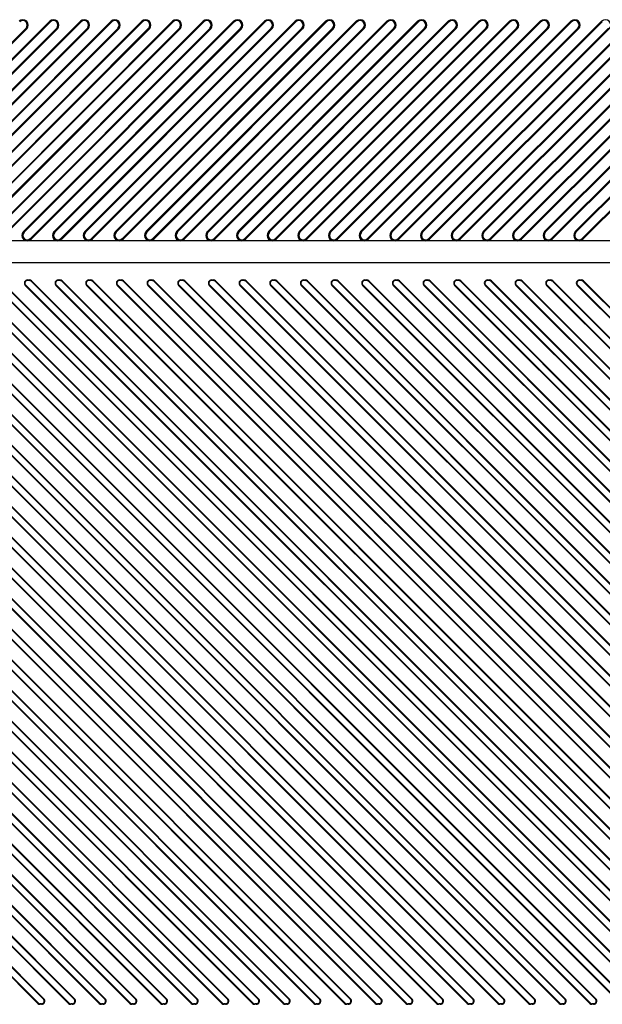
# Model space of a CAD drawing. Header units: millimetres. Extents: x 0 to 559, y 0 to 432.
# Tile 14 of 18: x 309 to 335, y 331 to 377. Entities that reach past the tile are written whole.
import ezdxf

# ---------------------------------------------------------------- set-up
doc = ezdxf.new("R2010")
doc.units = ezdxf.units.MM
doc.header["$LTSCALE"] = 30.734
doc.layers.get('0').update_dxf_attribs({"linetype": 'CONTINUOUS'})

msp = doc.modelspace()

# ---------------------------------------------------------------- linework, layer by layer
at = {"color": 7, "linetype": 'CONTINUOUS'}
for p, q in [((299.162, 366.764), (308.862, 376.464)), ((299.192, 366.733), (308.892, 376.433)), ((300.253, 367.086), (309.953, 376.786)), ((309.984, 376.756), (300.284, 367.056)), ((300.576, 366.764), (310.276, 376.464)), ((300.607, 366.733), (310.307, 376.433)), ((301.667, 367.086), (311.367, 376.786)), ((311.398, 376.756), (301.698, 367.056)), ((301.99, 366.764), (311.69, 376.464)), ((302.021, 366.733), (311.721, 376.433)), ((303.082, 367.086), (312.782, 376.786)), ((312.812, 376.756), (303.112, 367.056)), ((303.404, 366.764), (313.104, 376.464)), ((303.435, 366.733), (313.135, 376.433)), ((304.496, 367.086), (314.196, 376.786)), ((314.227, 376.756), (304.527, 367.056)), ((304.818, 366.764), (314.518, 376.464)), ((304.849, 366.733), (314.549, 376.433)), ((305.91, 367.086), (315.61, 376.786)), ((315.641, 376.756), (305.941, 367.056)), ((306.233, 366.764), (315.933, 376.464)), ((306.264, 366.733), (315.964, 376.433)), ((307.324, 367.086), (317.024, 376.786)), ((317.055, 376.756), (307.355, 367.056)), ((307.647, 366.764), (317.347, 376.464)), ((307.678, 366.733), (317.378, 376.433)), ((308.738, 367.086), (318.438, 376.786)), ((318.469, 376.756), (308.769, 367.056)), ((308.862, 376.464), (308.892, 376.433)), ((309.061, 366.764), (318.761, 376.464)), ((309.092, 366.733), (318.792, 376.433)), ((309.953, 376.786), (309.984, 376.756)), ((310.153, 367.086), (319.853, 376.786)), ((319.884, 376.756), (310.184, 367.056)), ((310.276, 376.464), (310.307, 376.433)), ((310.475, 366.764), (320.175, 376.464)), ((310.506, 366.733), (320.206, 376.433)), ((311.367, 376.786), (311.398, 376.756)), ((311.567, 367.086), (321.267, 376.786)), ((321.298, 376.756), (311.598, 367.056)), ((311.69, 376.464), (311.721, 376.433)), ((311.889, 366.764), (321.589, 376.464)), ((311.92, 366.733), (321.62, 376.433)), ((312.782, 376.786), (312.812, 376.756)), ((312.981, 367.086), (322.681, 376.786)), ((322.712, 376.756), (313.012, 367.056)), ((313.104, 376.464), (313.135, 376.433)), ((313.304, 366.764), (323.004, 376.464)), ((313.335, 366.733), (323.035, 376.433)), ((314.196, 376.786), (314.227, 376.756)), ((314.395, 367.086), (324.095, 376.786)), ((324.126, 376.756), (314.426, 367.056)), ((314.518, 376.464), (314.549, 376.433)), ((314.718, 366.764), (324.418, 376.464)), ((314.749, 366.733), (324.449, 376.433)), ((315.61, 376.786), (315.641, 376.756)), ((315.809, 367.086), (325.509, 376.786)), ((325.54, 376.756), (315.84, 367.056)), ((315.933, 376.464), (315.964, 376.433)), ((316.132, 366.764), (325.832, 376.464)), ((316.163, 366.733), (325.863, 376.433)), ((317.024, 376.786), (317.055, 376.756)), ((317.224, 367.086), (326.924, 376.786)), ((326.955, 376.756), (317.255, 367.056)), ((317.347, 376.464), (317.378, 376.433)), ((317.546, 366.764), (327.246, 376.464)), ((317.577, 366.733), (327.277, 376.433)), ((318.438, 376.786), (318.469, 376.756)), ((318.638, 367.086), (328.338, 376.786)), ((328.369, 376.756), (318.669, 367.056)), ((318.761, 376.464), (318.792, 376.433)), ((318.96, 366.764), (328.66, 376.464)), ((318.991, 366.733), (328.691, 376.433)), ((319.853, 376.786), (319.884, 376.756)), ((320.052, 367.086), (329.752, 376.786)), ((329.783, 376.756), (320.083, 367.056)), ((320.175, 376.464), (320.206, 376.433)), ((320.375, 366.764), (330.075, 376.464)), ((320.406, 366.733), (330.106, 376.433)), ((321.267, 376.786), (321.298, 376.756)), ((321.466, 367.086), (331.166, 376.786)), ((331.197, 376.756), (321.497, 367.056)), ((321.589, 376.464), (321.62, 376.433)), ((321.789, 366.764), (331.489, 376.464)), ((321.82, 366.733), (331.52, 376.433)), ((322.681, 376.786), (322.712, 376.756)), ((322.881, 367.086), (332.581, 376.786)), ((332.611, 376.756), (322.911, 367.056)), ((323.004, 376.464), (323.035, 376.433)), ((323.203, 366.764), (332.903, 376.464)), ((323.234, 366.733), (332.934, 376.433)), ((324.095, 376.786), (324.126, 376.756)), ((324.295, 367.086), (333.995, 376.786)), ((334.026, 376.756), (324.326, 367.056)), ((324.418, 376.464), (324.449, 376.433)), ((324.617, 366.764), (334.317, 376.464)), ((324.648, 366.733), (334.348, 376.433)), ((325.509, 376.786), (325.54, 376.756)), ((325.709, 367.086), (335.409, 376.786)), ((335.44, 376.756), (325.74, 367.056)), ((325.832, 376.464), (325.863, 376.433)), ((326.032, 366.764), (335.732, 376.464)), ((326.062, 366.733), (335.762, 376.433)), ((326.924, 376.786), (326.955, 376.756)), ((327.123, 367.086), (336.823, 376.786)), ((336.854, 376.756), (327.154, 367.056)), ((327.246, 376.464), (327.277, 376.433)), ((327.446, 366.764), (337.146, 376.464)), ((327.477, 366.733), (337.177, 376.433)), ((328.338, 376.786), (328.369, 376.756)), ((328.537, 367.086), (338.237, 376.786)), ((338.268, 376.756), (328.568, 367.056)), ((328.66, 376.464), (328.691, 376.433)), ((328.86, 366.764), (338.56, 376.464)), ((328.891, 366.733), (338.591, 376.433)), ((329.752, 376.786), (329.783, 376.756)), ((329.952, 367.086), (339.652, 376.786)), ((339.683, 376.756), (329.983, 367.056)), ((330.075, 376.464), (330.106, 376.433)), ((330.274, 366.764), (339.974, 376.464)), ((330.305, 366.733), (340.005, 376.433)), ((331.166, 376.786), (331.197, 376.756)), ((331.366, 367.086), (341.066, 376.786)), ((341.097, 376.756), (331.397, 367.056)), ((331.489, 376.464), (331.52, 376.433)), ((331.688, 366.764), (341.388, 376.464)), ((331.719, 366.733), (341.419, 376.433)), ((332.581, 376.786), (332.611, 376.756)), ((332.78, 367.086), (342.48, 376.786)), ((342.511, 376.756), (332.811, 367.056)), ((332.903, 376.464), (332.934, 376.433)), ((333.103, 366.764), (342.803, 376.464)), ((333.134, 366.733), (342.834, 376.433)), ((333.995, 376.786), (334.026, 376.756)), ((334.194, 367.086), (343.894, 376.786)), ((343.925, 376.756), (334.225, 367.056)), ((334.317, 376.464), (334.348, 376.433)), ((334.517, 366.764), (344.217, 376.464)), ((334.548, 366.733), (344.248, 376.433)), ((335.409, 376.786), (335.44, 376.756)), ((308.769, 367.056), (308.738, 367.086)), ((310.184, 367.056), (310.153, 367.086)), ((311.598, 367.056), (311.567, 367.086)), ((313.012, 367.056), (312.981, 367.086)), ((314.426, 367.056), (314.395, 367.086)), ((315.84, 367.056), (315.809, 367.086)), ((317.255, 367.056), (317.224, 367.086)), ((318.669, 367.056), (318.638, 367.086)), ((320.083, 367.056), (320.052, 367.086)), ((321.497, 367.056), (321.466, 367.086)), ((322.911, 367.056), (322.881, 367.086)), ((324.326, 367.056), (324.295, 367.086)), ((325.74, 367.056), (325.709, 367.086)), ((327.154, 367.056), (327.123, 367.086)), ((328.568, 367.056), (328.537, 367.086)), ((329.983, 367.056), (329.952, 367.086)), ((331.397, 367.056), (331.366, 367.086)), ((332.811, 367.056), (332.78, 367.086)), ((334.225, 367.056), (334.194, 367.086)), ((371.288, 366.66), (271.391, 366.66)), ((309.092, 366.733), (309.061, 366.764)), ((310.506, 366.733), (310.475, 366.764)), ((311.92, 366.733), (311.889, 366.764)), ((313.335, 366.733), (313.304, 366.764)), ((314.749, 366.733), (314.718, 366.764)), ((316.163, 366.733), (316.132, 366.764)), ((317.577, 366.733), (317.546, 366.764)), ((318.991, 366.733), (318.96, 366.764)), ((320.406, 366.733), (320.375, 366.764)), ((321.82, 366.733), (321.789, 366.764)), ((323.234, 366.733), (323.203, 366.764)), ((324.648, 366.733), (324.617, 366.764)), ((326.062, 366.733), (326.032, 366.764)), ((327.477, 366.733), (327.446, 366.764)), ((328.891, 366.733), (328.86, 366.764)), ((330.305, 366.733), (330.274, 366.764)), ((331.719, 366.733), (331.688, 366.764)), ((333.134, 366.733), (333.103, 366.764)), ((334.548, 366.733), (334.517, 366.764)), ((272.391, 365.66), (371.288, 365.66)), ((313.645, 331.504), (280.545, 364.604)), ((280.564, 364.622), (313.664, 331.522)), ((313.909, 331.697), (280.809, 364.797)), ((313.928, 331.716), (280.828, 364.816)), ((315.059, 331.504), (281.959, 364.604)), ((281.978, 364.622), (315.078, 331.522)), ((315.323, 331.697), (282.223, 364.797)), ((315.342, 331.716), (282.242, 364.816)), ((316.473, 331.504), (283.373, 364.604)), ((283.392, 364.622), (316.492, 331.522)), ((316.737, 331.697), (283.637, 364.797)), ((316.756, 331.716), (283.656, 364.816)), ((317.887, 331.504), (284.787, 364.604)), ((284.806, 364.622), (317.906, 331.522)), ((318.152, 331.697), (285.052, 364.797)), ((318.17, 331.716), (285.07, 364.816)), ((319.302, 331.504), (286.202, 364.604)), ((286.22, 364.622), (319.32, 331.522)), ((319.566, 331.697), (286.466, 364.797)), ((319.584, 331.716), (286.484, 364.816)), ((320.716, 331.504), (287.616, 364.604)), ((287.635, 364.622), (320.735, 331.522)), ((320.98, 331.697), (287.88, 364.797)), ((320.999, 331.716), (287.899, 364.816)), ((322.13, 331.504), (289.03, 364.604)), ((289.049, 364.622), (322.149, 331.522)), ((322.394, 331.697), (289.294, 364.797)), ((322.413, 331.716), (289.313, 364.816)), ((323.544, 331.504), (290.444, 364.604)), ((290.463, 364.622), (323.563, 331.522)), ((323.808, 331.697), (290.708, 364.797)), ((323.827, 331.716), (290.727, 364.816)), ((324.959, 331.504), (291.859, 364.604)), ((291.877, 364.622), (324.977, 331.522)), ((325.223, 331.697), (292.123, 364.797)), ((325.241, 331.716), (292.141, 364.816)), ((326.373, 331.504), (293.273, 364.604)), ((293.291, 364.622), (326.391, 331.522)), ((326.637, 331.697), (293.537, 364.797)), ((326.656, 331.716), (293.556, 364.816)), ((327.787, 331.504), (294.687, 364.604)), ((294.706, 364.622), (327.806, 331.522)), ((328.051, 331.697), (294.951, 364.797)), ((328.07, 331.716), (294.97, 364.816)), ((329.201, 331.504), (296.101, 364.604)), ((296.12, 364.622), (329.22, 331.522)), ((329.465, 331.697), (296.365, 364.797)), ((329.484, 331.716), (296.384, 364.816)), ((330.615, 331.504), (297.515, 364.604)), ((297.534, 364.622), (330.634, 331.522)), ((330.88, 331.697), (297.78, 364.797)), ((330.898, 331.716), (297.798, 364.816)), ((332.03, 331.504), (298.93, 364.604)), ((298.948, 364.622), (332.048, 331.522)), ((332.294, 331.697), (299.194, 364.797)), ((332.312, 331.716), (299.212, 364.816)), ((333.444, 331.504), (300.344, 364.604)), ((300.362, 364.622), (333.462, 331.522)), ((333.708, 331.697), (300.608, 364.797)), ((333.727, 331.716), (300.627, 364.816)), ((334.858, 331.504), (301.758, 364.604)), ((301.777, 364.622), (334.877, 331.522)), ((335.122, 331.697), (302.022, 364.797)), ((335.141, 331.716), (302.041, 364.816)), ((336.272, 331.504), (303.172, 364.604)), ((303.191, 364.622), (336.291, 331.522)), ((336.536, 331.697), (303.436, 364.797)), ((336.555, 331.716), (303.455, 364.816)), ((337.686, 331.504), (304.586, 364.604)), ((304.605, 364.622), (337.705, 331.522)), ((337.951, 331.697), (304.851, 364.797)), ((337.969, 331.716), (304.869, 364.816)), ((339.101, 331.504), (306.001, 364.604)), ((306.019, 364.622), (339.119, 331.522)), ((339.365, 331.697), (306.265, 364.797)), ((339.383, 331.716), (306.283, 364.816)), ((340.515, 331.504), (307.415, 364.604)), ((307.434, 364.622), (340.534, 331.522)), ((340.779, 331.697), (307.679, 364.797)), ((340.798, 331.716), (307.698, 364.816)), ((308.829, 364.604), (308.848, 364.622)), ((341.929, 331.504), (308.829, 364.604)), ((308.848, 364.622), (341.948, 331.522)), ((308.935, 364.86), (309.006, 364.86)), ((308.935, 364.86), (308.935, 364.833)), ((309.006, 364.833), (308.935, 364.833)), ((309.006, 364.833), (309.006, 364.86)), ((309.093, 364.797), (309.112, 364.816)), ((342.193, 331.697), (309.093, 364.797)), ((342.212, 331.716), (309.112, 364.816)), ((310.243, 364.604), (310.262, 364.622)), ((343.343, 331.504), (310.243, 364.604)), ((310.262, 364.622), (343.362, 331.522)), ((310.349, 364.86), (310.42, 364.86)), ((310.349, 364.86), (310.349, 364.833)), ((310.42, 364.833), (310.349, 364.833)), ((310.42, 364.833), (310.42, 364.86)), ((310.507, 364.797), (310.526, 364.816)), ((343.607, 331.697), (310.507, 364.797)), ((343.626, 331.716), (310.526, 364.816)), ((311.657, 364.604), (311.676, 364.622)), ((344.757, 331.504), (311.657, 364.604)), ((311.676, 364.622), (344.776, 331.522)), ((311.764, 364.86), (311.834, 364.86)), ((311.764, 364.86), (311.764, 364.833)), ((311.834, 364.833), (311.764, 364.833)), ((311.834, 364.833), (311.834, 364.86)), ((311.922, 364.797), (311.94, 364.816)), ((345.022, 331.697), (311.922, 364.797)), ((345.04, 331.716), (311.94, 364.816)), ((313.072, 364.604), (313.09, 364.622)), ((346.172, 331.504), (313.072, 364.604)), ((313.09, 364.622), (346.19, 331.522)), ((313.178, 364.86), (313.248, 364.86)), ((313.178, 364.86), (313.178, 364.833)), ((313.248, 364.833), (313.178, 364.833)), ((313.248, 364.833), (313.248, 364.86)), ((313.336, 364.797), (313.355, 364.816)), ((346.436, 331.697), (313.336, 364.797)), ((346.455, 331.716), (313.355, 364.816)), ((314.486, 364.604), (314.505, 364.622)), ((347.586, 331.504), (314.486, 364.604)), ((314.505, 364.622), (347.605, 331.522)), ((314.592, 364.86), (314.663, 364.86)), ((314.592, 364.86), (314.592, 364.833)), ((314.663, 364.833), (314.592, 364.833)), ((314.663, 364.833), (314.663, 364.86)), ((314.75, 364.797), (314.769, 364.816)), ((347.85, 331.697), (314.75, 364.797)), ((347.869, 331.716), (314.769, 364.816)), ((315.9, 364.604), (315.919, 364.622)), ((349, 331.504), (315.9, 364.604)), ((315.919, 364.622), (349.019, 331.522)), ((316.006, 364.86), (316.077, 364.86)), ((316.006, 364.86), (316.006, 364.833)), ((316.077, 364.833), (316.006, 364.833)), ((316.077, 364.833), (316.077, 364.86)), ((316.164, 364.797), (316.183, 364.816)), ((349.264, 331.697), (316.164, 364.797)), ((349.283, 331.716), (316.183, 364.816)), ((317.314, 364.604), (317.333, 364.622)), ((350.414, 331.504), (317.314, 364.604)), ((317.333, 364.622), (350.433, 331.522)), ((317.42, 364.86), (317.491, 364.86)), ((317.42, 364.86), (317.42, 364.833)), ((317.491, 364.833), (317.42, 364.833)), ((317.491, 364.833), (317.491, 364.86)), ((317.578, 364.797), (317.597, 364.816)), ((350.678, 331.697), (317.578, 364.797)), ((350.697, 331.716), (317.597, 364.816)), ((318.729, 364.604), (318.747, 364.622)), ((351.829, 331.504), (318.729, 364.604)), ((318.747, 364.622), (351.847, 331.522)), ((318.835, 364.86), (318.905, 364.86)), ((318.835, 364.86), (318.835, 364.833)), ((318.905, 364.833), (318.835, 364.833)), ((318.905, 364.833), (318.905, 364.86)), ((318.993, 364.797), (319.011, 364.816)), ((352.093, 331.697), (318.993, 364.797)), ((352.111, 331.716), (319.011, 364.816)), ((320.143, 364.604), (320.161, 364.622)), ((353.243, 331.504), (320.143, 364.604)), ((320.161, 364.622), (353.261, 331.522)), ((320.249, 364.86), (320.32, 364.86)), ((320.249, 364.86), (320.249, 364.833)), ((320.32, 364.833), (320.249, 364.833)), ((320.32, 364.833), (320.32, 364.86)), ((320.407, 364.797), (320.426, 364.816)), ((353.507, 331.697), (320.407, 364.797)), ((353.526, 331.716), (320.426, 364.816)), ((321.557, 364.604), (321.576, 364.622)), ((354.657, 331.504), (321.557, 364.604)), ((321.576, 364.622), (354.676, 331.522)), ((321.663, 364.86), (321.734, 364.86)), ((321.663, 364.86), (321.663, 364.833)), ((321.734, 364.833), (321.663, 364.833)), ((321.734, 364.833), (321.734, 364.86)), ((321.821, 364.797), (321.84, 364.816)), ((354.921, 331.697), (321.821, 364.797)), ((354.94, 331.716), (321.84, 364.816)), ((322.971, 364.604), (322.99, 364.622)), ((356.071, 331.504), (322.971, 364.604)), ((322.99, 364.622), (356.09, 331.522)), ((323.077, 364.86), (323.148, 364.86)), ((323.077, 364.86), (323.077, 364.833)), ((323.148, 364.833), (323.077, 364.833)), ((323.148, 364.833), (323.148, 364.86)), ((323.235, 364.797), (323.254, 364.816)), ((356.335, 331.697), (323.235, 364.797)), ((356.354, 331.716), (323.254, 364.816)), ((324.385, 364.604), (324.404, 364.622)), ((357.485, 331.504), (324.385, 364.604)), ((324.404, 364.622), (357.504, 331.522)), ((324.491, 364.86), (324.562, 364.86)), ((324.491, 364.86), (324.491, 364.833)), ((324.562, 364.833), (324.491, 364.833)), ((324.562, 364.833), (324.562, 364.86)), ((324.65, 364.797), (324.668, 364.816)), ((357.75, 331.697), (324.65, 364.797)), ((357.768, 331.716), (324.668, 364.816)), ((325.8, 364.604), (325.818, 364.622)), ((358.9, 331.504), (325.8, 364.604)), ((325.818, 364.622), (358.918, 331.522)), ((325.906, 364.86), (325.976, 364.86)), ((325.906, 364.86), (325.906, 364.833)), ((325.976, 364.833), (325.906, 364.833)), ((325.976, 364.833), (325.976, 364.86)), ((326.064, 364.797), (326.082, 364.816)), ((359.164, 331.697), (326.064, 364.797)), ((359.182, 331.716), (326.082, 364.816)), ((327.214, 364.604), (327.233, 364.622)), ((360.314, 331.504), (327.214, 364.604)), ((327.233, 364.622), (360.333, 331.522)), ((327.32, 364.86), (327.391, 364.86)), ((327.32, 364.86), (327.32, 364.833)), ((327.391, 364.833), (327.32, 364.833)), ((327.391, 364.833), (327.391, 364.86)), ((327.478, 364.797), (327.497, 364.816)), ((360.578, 331.697), (327.478, 364.797)), ((360.597, 331.716), (327.497, 364.816)), ((328.628, 364.604), (328.647, 364.622)), ((361.728, 331.504), (328.628, 364.604)), ((328.647, 364.622), (361.747, 331.522)), ((328.734, 364.86), (328.805, 364.86)), ((328.734, 364.86), (328.734, 364.833)), ((328.805, 364.833), (328.734, 364.833)), ((328.805, 364.833), (328.805, 364.86)), ((328.892, 364.797), (328.911, 364.816)), ((361.992, 331.697), (328.892, 364.797)), ((362.011, 331.716), (328.911, 364.816)), ((330.042, 364.604), (330.061, 364.622)), ((363.142, 331.504), (330.042, 364.604)), ((330.061, 364.622), (363.161, 331.522)), ((330.148, 364.86), (330.219, 364.86)), ((330.148, 364.86), (330.148, 364.833)), ((330.219, 364.833), (330.148, 364.833)), ((330.219, 364.833), (330.219, 364.86)), ((330.306, 364.797), (330.325, 364.816)), ((363.406, 331.697), (330.306, 364.797)), ((363.425, 331.716), (330.325, 364.816)), ((331.456, 364.604), (331.475, 364.622)), ((364.556, 331.504), (331.456, 364.604)), ((331.475, 364.622), (364.575, 331.522)), ((331.563, 364.86), (331.633, 364.86)), ((331.563, 364.86), (331.563, 364.833)), ((331.633, 364.833), (331.563, 364.833)), ((331.633, 364.833), (331.633, 364.86)), ((331.721, 364.797), (331.739, 364.816)), ((364.821, 331.697), (331.721, 364.797)), ((364.839, 331.716), (331.739, 364.816)), ((332.871, 364.604), (332.889, 364.622)), ((365.971, 331.504), (332.871, 364.604)), ((332.889, 364.622), (365.989, 331.522)), ((332.977, 364.86), (333.047, 364.86)), ((332.977, 364.86), (332.977, 364.833)), ((333.047, 364.833), (332.977, 364.833)), ((333.047, 364.833), (333.047, 364.86)), ((333.135, 364.797), (333.154, 364.816)), ((366.235, 331.697), (333.135, 364.797)), ((366.254, 331.716), (333.154, 364.816)), ((334.285, 364.604), (334.304, 364.622)), ((367.385, 331.504), (334.285, 364.604)), ((334.304, 364.622), (367.404, 331.522)), ((334.391, 364.86), (334.462, 364.86)), ((334.391, 364.86), (334.391, 364.833)), ((334.462, 364.833), (334.391, 364.833)), ((334.462, 364.833), (334.462, 364.86)), ((334.549, 364.797), (334.568, 364.816)), ((367.649, 331.697), (334.549, 364.797)), ((367.668, 331.716), (334.568, 364.816)), ((312.495, 331.697), (287.261, 356.931)), ((312.513, 331.716), (287.28, 356.95)), ((312.231, 331.504), (287.424, 356.31)), ((287.443, 356.329), (312.249, 331.522)), ((311.081, 331.697), (288.5, 354.278)), ((311.099, 331.716), (288.519, 354.296)), ((310.816, 331.504), (288.323, 353.997)), ((288.346, 354.011), (310.835, 331.522)), ((309.402, 331.504), (288.942, 351.964)), ((288.96, 351.983), (309.421, 331.522)), ((309.666, 331.697), (289.109, 352.255)), ((309.685, 331.716), (289.127, 352.273)), ((309.421, 331.522), (309.402, 331.504)), ((309.579, 331.486), (309.508, 331.486)), ((309.508, 331.486), (309.508, 331.46)), ((309.579, 331.46), (309.508, 331.46)), ((309.579, 331.46), (309.579, 331.486)), ((309.685, 331.716), (309.666, 331.697)), ((310.835, 331.522), (310.816, 331.504)), ((310.993, 331.486), (310.922, 331.486)), ((310.922, 331.486), (310.922, 331.46)), ((310.993, 331.46), (310.922, 331.46)), ((310.993, 331.46), (310.993, 331.486)), ((311.099, 331.716), (311.081, 331.697)), ((312.249, 331.522), (312.231, 331.504)), ((312.407, 331.486), (312.337, 331.486)), ((312.337, 331.486), (312.337, 331.46)), ((312.407, 331.46), (312.337, 331.46)), ((312.407, 331.46), (312.407, 331.486)), ((312.513, 331.716), (312.495, 331.697)), ((313.664, 331.522), (313.645, 331.504)), ((313.822, 331.486), (313.751, 331.486)), ((313.751, 331.486), (313.751, 331.46)), ((313.822, 331.46), (313.751, 331.46)), ((313.822, 331.46), (313.822, 331.486)), ((313.928, 331.716), (313.909, 331.697)), ((315.078, 331.522), (315.059, 331.504)), ((315.236, 331.486), (315.165, 331.486)), ((315.165, 331.486), (315.165, 331.46)), ((315.236, 331.46), (315.165, 331.46)), ((315.236, 331.46), (315.236, 331.486)), ((315.342, 331.716), (315.323, 331.697)), ((316.492, 331.522), (316.473, 331.504)), ((316.65, 331.486), (316.579, 331.486)), ((316.579, 331.486), (316.579, 331.46)), ((316.65, 331.46), (316.579, 331.46)), ((316.65, 331.46), (316.65, 331.486)), ((316.756, 331.716), (316.737, 331.697)), ((317.906, 331.522), (317.887, 331.504)), ((318.064, 331.486), (317.994, 331.486)), ((317.994, 331.486), (317.994, 331.46)), ((318.064, 331.46), (317.994, 331.46)), ((318.064, 331.46), (318.064, 331.486)), ((318.17, 331.716), (318.152, 331.697)), ((319.32, 331.522), (319.302, 331.504)), ((319.478, 331.486), (319.408, 331.486)), ((319.408, 331.486), (319.408, 331.46)), ((319.478, 331.46), (319.408, 331.46)), ((319.478, 331.46), (319.478, 331.486)), ((319.584, 331.716), (319.566, 331.697)), ((320.735, 331.522), (320.716, 331.504)), ((320.893, 331.486), (320.822, 331.486)), ((320.822, 331.486), (320.822, 331.46)), ((320.893, 331.46), (320.822, 331.46)), ((320.893, 331.46), (320.893, 331.486)), ((320.999, 331.716), (320.98, 331.697)), ((322.149, 331.522), (322.13, 331.504)), ((322.307, 331.486), (322.236, 331.486)), ((322.236, 331.486), (322.236, 331.46)), ((322.307, 331.46), (322.236, 331.46)), ((322.307, 331.46), (322.307, 331.486)), ((322.413, 331.716), (322.394, 331.697)), ((323.563, 331.522), (323.544, 331.504)), ((323.721, 331.486), (323.65, 331.486)), ((323.65, 331.486), (323.65, 331.46)), ((323.721, 331.46), (323.65, 331.46)), ((323.721, 331.46), (323.721, 331.486)), ((323.827, 331.716), (323.808, 331.697)), ((324.977, 331.522), (324.959, 331.504)), ((325.135, 331.486), (325.065, 331.486)), ((325.065, 331.486), (325.065, 331.46)), ((325.135, 331.46), (325.065, 331.46)), ((325.135, 331.46), (325.135, 331.486)), ((325.241, 331.716), (325.223, 331.697)), ((326.391, 331.522), (326.373, 331.504)), ((326.549, 331.486), (326.479, 331.486)), ((326.479, 331.486), (326.479, 331.46)), ((326.549, 331.46), (326.479, 331.46)), ((326.549, 331.46), (326.549, 331.486)), ((326.656, 331.716), (326.637, 331.697)), ((327.806, 331.522), (327.787, 331.504)), ((327.964, 331.486), (327.893, 331.486)), ((327.893, 331.486), (327.893, 331.46)), ((327.964, 331.46), (327.893, 331.46)), ((327.964, 331.46), (327.964, 331.486)), ((328.07, 331.716), (328.051, 331.697)), ((329.22, 331.522), (329.201, 331.504)), ((329.378, 331.486), (329.307, 331.486)), ((329.307, 331.486), (329.307, 331.46)), ((329.378, 331.46), (329.307, 331.46)), ((329.378, 331.46), (329.378, 331.486)), ((329.484, 331.716), (329.465, 331.697)), ((330.634, 331.522), (330.615, 331.504)), ((330.792, 331.486), (330.721, 331.486)), ((330.721, 331.486), (330.721, 331.46)), ((330.792, 331.46), (330.721, 331.46)), ((330.792, 331.46), (330.792, 331.486)), ((330.898, 331.716), (330.88, 331.697)), ((332.048, 331.522), (332.03, 331.504)), ((332.206, 331.486), (332.136, 331.486)), ((332.136, 331.486), (332.136, 331.46)), ((332.206, 331.46), (332.136, 331.46)), ((332.206, 331.46), (332.206, 331.486)), ((332.312, 331.716), (332.294, 331.697)), ((333.462, 331.522), (333.444, 331.504)), ((333.621, 331.486), (333.55, 331.486)), ((333.55, 331.486), (333.55, 331.46)), ((333.621, 331.46), (333.55, 331.46)), ((333.621, 331.46), (333.621, 331.486)), ((333.727, 331.716), (333.708, 331.697)), ((334.877, 331.522), (334.858, 331.504)), ((335.035, 331.486), (334.964, 331.486)), ((334.964, 331.486), (334.964, 331.46)), ((335.035, 331.46), (334.964, 331.46)), ((335.035, 331.46), (335.035, 331.486)), ((335.141, 331.716), (335.122, 331.697))]:
    msp.add_line(p, q, dxfattribs=at)
for centre, radius, start, end in [((308.716, 376.61), 0.25, 315, 135), ((310.13, 376.61), 0.25, 315, 135), ((311.544, 376.61), 0.25, 315, 135), ((312.958, 376.61), 0.25, 315, 135), ((314.373, 376.61), 0.25, 315, 135), ((315.787, 376.61), 0.25, 315, 135), ((317.201, 376.61), 0.25, 315, 135), ((318.615, 376.61), 0.25, 315, 135), ((320.029, 376.61), 0.25, 315, 135), ((321.444, 376.61), 0.25, 315, 135), ((322.858, 376.61), 0.25, 315, 135), ((324.272, 376.61), 0.25, 315, 135), ((325.686, 376.61), 0.25, 315, 135), ((327.1, 376.61), 0.25, 315, 135), ((328.515, 376.61), 0.25, 315, 135), ((329.929, 376.61), 0.25, 315, 135), ((331.343, 376.61), 0.25, 315, 135), ((332.757, 376.61), 0.25, 315, 135), ((334.172, 376.61), 0.25, 315, 135), ((335.586, 376.61), 0.25, 315, 135), ((308.716, 376.61), 0.206, 315, 135), ((310.13, 376.61), 0.206, 315, 135), ((311.544, 376.61), 0.206, 315, 135), ((312.958, 376.61), 0.206, 315, 135), ((314.373, 376.61), 0.206, 315, 135), ((315.787, 376.61), 0.206, 315, 135), ((317.201, 376.61), 0.206, 315, 135), ((318.615, 376.61), 0.206, 315, 135), ((320.029, 376.61), 0.206, 315, 135), ((321.444, 376.61), 0.206, 315, 135), ((322.858, 376.61), 0.206, 315, 135), ((324.272, 376.61), 0.206, 315, 135), ((325.686, 376.61), 0.206, 315, 135), ((327.1, 376.61), 0.206, 315, 135), ((328.515, 376.61), 0.206, 315, 135), ((329.929, 376.61), 0.206, 315, 135), ((331.343, 376.61), 0.206, 315, 135), ((332.757, 376.61), 0.206, 315, 135), ((334.172, 376.61), 0.206, 315, 135), ((308.915, 366.91), 0.25, 135, 315), ((308.915, 366.91), 0.206, 135, 315), ((310.329, 366.91), 0.25, 135, 315), ((310.329, 366.91), 0.206, 135, 315), ((311.744, 366.91), 0.25, 135, 315), ((311.744, 366.91), 0.206, 135, 315), ((313.158, 366.91), 0.25, 135, 315), ((313.158, 366.91), 0.206, 135, 315), ((314.572, 366.91), 0.25, 135, 315), ((314.572, 366.91), 0.206, 135, 315), ((315.986, 366.91), 0.25, 135, 315), ((315.986, 366.91), 0.206, 135, 315), ((317.4, 366.91), 0.25, 135, 315), ((317.4, 366.91), 0.206, 135, 315), ((318.815, 366.91), 0.25, 135, 315), ((318.815, 366.91), 0.206, 135, 315), ((320.229, 366.91), 0.25, 135, 315), ((320.229, 366.91), 0.206, 135, 315), ((321.643, 366.91), 0.25, 135, 315), ((321.643, 366.91), 0.206, 135, 315), ((323.057, 366.91), 0.25, 135, 315), ((323.057, 366.91), 0.206, 135, 315), ((324.472, 366.91), 0.25, 135, 315), ((324.472, 366.91), 0.206, 135, 315), ((325.886, 366.91), 0.25, 135, 315), ((325.886, 366.91), 0.206, 135, 315), ((327.3, 366.91), 0.25, 135, 315), ((327.3, 366.91), 0.206, 135, 315), ((328.714, 366.91), 0.25, 135, 315), ((328.714, 366.91), 0.206, 135, 315), ((330.128, 366.91), 0.25, 135, 315), ((330.128, 366.91), 0.206, 135, 315), ((331.543, 366.91), 0.25, 135, 315), ((331.543, 366.91), 0.206, 135, 315), ((332.957, 366.91), 0.25, 135, 315), ((332.957, 366.91), 0.206, 135, 315), ((334.371, 366.91), 0.25, 135, 315), ((334.371, 366.91), 0.206, 135, 315), ((308.935, 364.71), 0.15, 90, 225), ((308.935, 364.71), 0.124, 90, 225), ((309.006, 364.71), 0.15, 45, 90), ((309.006, 364.71), 0.124, 45, 90), ((310.349, 364.71), 0.15, 90, 225), ((310.349, 364.71), 0.124, 90, 225), ((310.42, 364.71), 0.15, 45, 90), ((310.42, 364.71), 0.124, 45, 90), ((311.764, 364.71), 0.15, 90, 225), ((311.764, 364.71), 0.124, 90, 225), ((311.834, 364.71), 0.15, 45, 90), ((311.834, 364.71), 0.124, 45, 90), ((313.178, 364.71), 0.15, 90, 225), ((313.178, 364.71), 0.124, 90, 225), ((313.248, 364.71), 0.15, 45, 90), ((313.248, 364.71), 0.124, 45, 90), ((314.592, 364.71), 0.15, 90, 225), ((314.592, 364.71), 0.124, 90, 225), ((314.663, 364.71), 0.15, 45, 90), ((314.663, 364.71), 0.124, 45, 90), ((316.006, 364.71), 0.15, 90, 225), ((316.006, 364.71), 0.124, 90, 225), ((316.077, 364.71), 0.15, 45, 90), ((316.077, 364.71), 0.124, 45, 90), ((317.42, 364.71), 0.15, 90, 225), ((317.42, 364.71), 0.124, 90, 225), ((317.491, 364.71), 0.15, 45, 90), ((317.491, 364.71), 0.124, 45, 90), ((318.835, 364.71), 0.15, 90, 225), ((318.835, 364.71), 0.124, 90, 225), ((318.905, 364.71), 0.15, 45, 90), ((318.905, 364.71), 0.124, 45, 90), ((320.249, 364.71), 0.15, 90, 225), ((320.249, 364.71), 0.124, 90, 225), ((320.32, 364.71), 0.15, 45, 90), ((320.32, 364.71), 0.124, 45, 90), ((321.663, 364.71), 0.15, 90, 225), ((321.663, 364.71), 0.124, 90, 225), ((321.734, 364.71), 0.15, 45, 90), ((321.734, 364.71), 0.124, 45, 90), ((323.077, 364.71), 0.15, 90, 225), ((323.077, 364.71), 0.124, 90, 225), ((323.148, 364.71), 0.15, 45, 90), ((323.148, 364.71), 0.124, 45, 90), ((324.491, 364.71), 0.15, 90, 225), ((324.491, 364.71), 0.124, 90, 225), ((324.562, 364.71), 0.15, 45, 90), ((324.562, 364.71), 0.124, 45, 90), ((325.906, 364.71), 0.15, 90, 225), ((325.906, 364.71), 0.124, 90, 225), ((325.976, 364.71), 0.15, 45, 90), ((325.976, 364.71), 0.124, 45, 90), ((327.32, 364.71), 0.15, 90, 225), ((327.32, 364.71), 0.124, 90, 225), ((327.391, 364.71), 0.15, 45, 90), ((327.391, 364.71), 0.124, 45, 90), ((328.734, 364.71), 0.15, 90, 225), ((328.734, 364.71), 0.124, 90, 225), ((328.805, 364.71), 0.15, 45, 90), ((328.805, 364.71), 0.124, 45, 90), ((330.148, 364.71), 0.15, 90, 225), ((330.148, 364.71), 0.124, 90, 225), ((330.219, 364.71), 0.15, 45, 90), ((330.219, 364.71), 0.124, 45, 90), ((331.563, 364.71), 0.15, 90, 225), ((331.563, 364.71), 0.124, 90, 225), ((331.633, 364.71), 0.15, 45, 90), ((331.633, 364.71), 0.124, 45, 90), ((332.977, 364.71), 0.15, 90, 225), ((332.977, 364.71), 0.124, 90, 225), ((333.047, 364.71), 0.15, 45, 90), ((333.047, 364.71), 0.124, 45, 90), ((334.391, 364.71), 0.15, 90, 225), ((334.391, 364.71), 0.124, 90, 225), ((334.462, 364.71), 0.15, 45, 90), ((334.462, 364.71), 0.124, 45, 90), ((309.508, 331.61), 0.15, 225, 270), ((309.508, 331.61), 0.124, 225, 270), ((309.579, 331.61), 0.15, 270, 45), ((309.579, 331.61), 0.124, 270, 45), ((310.922, 331.61), 0.15, 225, 270), ((310.922, 331.61), 0.124, 225, 270), ((310.993, 331.61), 0.15, 270, 45), ((310.993, 331.61), 0.124, 270, 45), ((312.337, 331.61), 0.15, 225, 270), ((312.337, 331.61), 0.124, 225, 270), ((312.407, 331.61), 0.15, 270, 45), ((312.407, 331.61), 0.124, 270, 45), ((313.751, 331.61), 0.15, 225, 270), ((313.751, 331.61), 0.124, 225, 270), ((313.822, 331.61), 0.15, 270, 45), ((313.822, 331.61), 0.124, 270, 45), ((315.165, 331.61), 0.15, 225, 270), ((315.165, 331.61), 0.124, 225, 270), ((315.236, 331.61), 0.15, 270, 45), ((315.236, 331.61), 0.124, 270, 45), ((316.579, 331.61), 0.15, 225, 270), ((316.579, 331.61), 0.124, 225, 270), ((316.65, 331.61), 0.15, 270, 45), ((316.65, 331.61), 0.124, 270, 45), ((317.994, 331.61), 0.15, 225, 270), ((317.994, 331.61), 0.124, 225, 270), ((318.064, 331.61), 0.15, 270, 45), ((318.064, 331.61), 0.124, 270, 45), ((319.408, 331.61), 0.15, 225, 270), ((319.408, 331.61), 0.124, 225, 270), ((319.478, 331.61), 0.15, 270, 45), ((319.478, 331.61), 0.124, 270, 45), ((320.822, 331.61), 0.15, 225, 270), ((320.822, 331.61), 0.124, 225, 270), ((320.893, 331.61), 0.15, 270, 45), ((320.893, 331.61), 0.124, 270, 45), ((322.236, 331.61), 0.15, 225, 270), ((322.236, 331.61), 0.124, 225, 270), ((322.307, 331.61), 0.15, 270, 45), ((322.307, 331.61), 0.124, 270, 45), ((323.65, 331.61), 0.15, 225, 270), ((323.65, 331.61), 0.124, 225, 270), ((323.721, 331.61), 0.15, 270, 45), ((323.721, 331.61), 0.124, 270, 45), ((325.065, 331.61), 0.15, 225, 270), ((325.065, 331.61), 0.124, 225, 270), ((325.135, 331.61), 0.15, 270, 45), ((325.135, 331.61), 0.124, 270, 45), ((326.479, 331.61), 0.15, 225, 270), ((326.479, 331.61), 0.124, 225, 270), ((326.549, 331.61), 0.15, 270, 45), ((326.549, 331.61), 0.124, 270, 45), ((327.893, 331.61), 0.15, 225, 270), ((327.893, 331.61), 0.124, 225, 270), ((327.964, 331.61), 0.15, 270, 45), ((327.964, 331.61), 0.124, 270, 45), ((329.307, 331.61), 0.15, 225, 270), ((329.307, 331.61), 0.124, 225, 270), ((329.378, 331.61), 0.15, 270, 45), ((329.378, 331.61), 0.124, 270, 45), ((330.721, 331.61), 0.15, 225, 270), ((330.721, 331.61), 0.124, 225, 270), ((330.792, 331.61), 0.15, 270, 45), ((330.792, 331.61), 0.124, 270, 45), ((332.136, 331.61), 0.15, 225, 270), ((332.136, 331.61), 0.124, 225, 270), ((332.206, 331.61), 0.15, 270, 45), ((332.206, 331.61), 0.124, 270, 45), ((333.55, 331.61), 0.15, 225, 270), ((333.55, 331.61), 0.124, 225, 270), ((333.621, 331.61), 0.15, 270, 45), ((333.621, 331.61), 0.124, 270, 45), ((334.964, 331.61), 0.15, 225, 270), ((334.964, 331.61), 0.124, 225, 270), ((335.035, 331.61), 0.15, 270, 45), ((335.035, 331.61), 0.124, 270, 45)]:
    msp.add_arc(centre, radius, start, end, dxfattribs=at)

doc.saveas('drawing.dxf')
